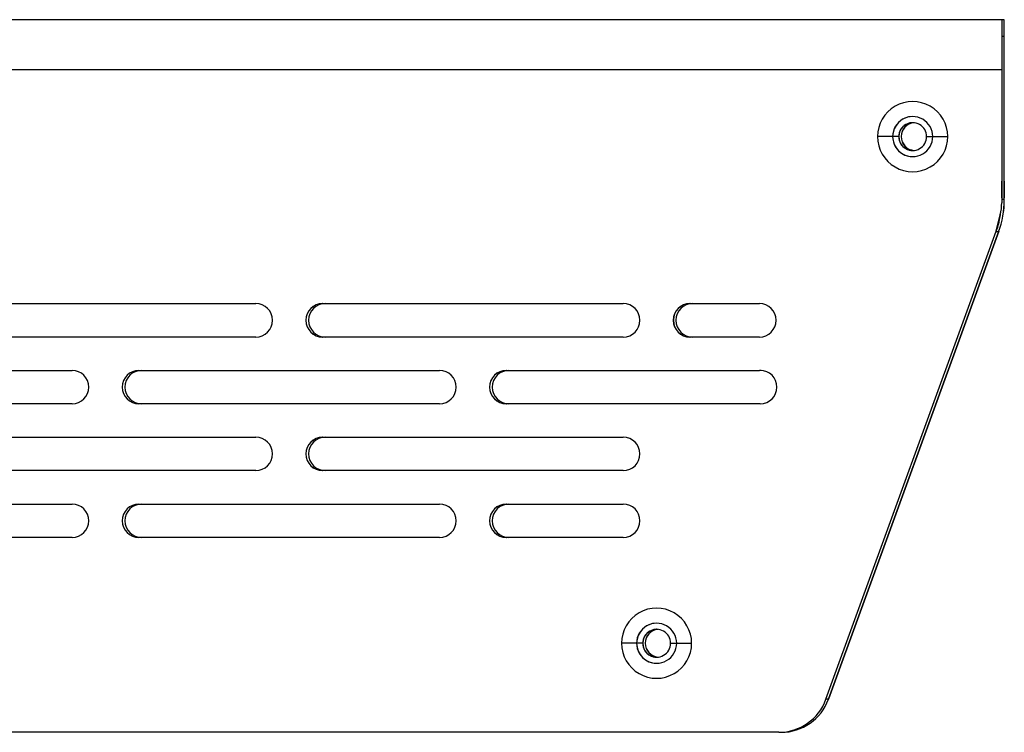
# Model space of a CAD drawing. Header units: millimetres. Extents: x -186 to 167, y -17 to 277.
# Tile 41 of 44: x 79 to 167, y 125 to 189. Entities that reach past the tile are written whole.
import ezdxf

# ---------------------------------------------------------------- set-up
doc = ezdxf.new("R2010")
doc.units = ezdxf.units.MM

msp = doc.modelspace()

# ---------------------------------------------------------------- linework, layer by layer
at = {"color": 7, "linetype": 'Continuous', "lineweight": 25}
for p, q in [((166.97, 188.858), (1.758, 188.858)), ((166.757, 188.858), (166.746, 184.358)), ((166.757, 188.858), (166.757, 187.358)), ((166.97, 187.358), (166.97, 188.858)), ((166.757, 187.358), (166.75, 184.358)), ((166.97, 187.358), (166.757, 187.358)), ((166.977, 184.358), (166.97, 187.358)), ((166.75, 184.358), (1.747, 184.358)), ((166.746, 184.358), (166.746, 172.401)), ((166.75, 184.358), (166.75, 172.401)), ((166.977, 172.401), (166.977, 184.358)), ((166.981, 184.358), (166.977, 184.358)), ((166.981, 172.401), (166.981, 184.358)), ((166.75, 183.858), (166.756, 183.858)), ((166.756, 183.858), (166.756, 182.358)), ((166.977, 183.858), (166.971, 183.858)), ((166.971, 182.358), (166.971, 183.858)), ((166.75, 182.358), (166.756, 182.358)), ((166.754, 182.358), (166.754, 174.358)), ((166.971, 182.358), (166.973, 182.358)), ((166.973, 174.358), (166.973, 182.358)), ((157.51, 178.358), (155.596, 178.358)), ((157.717, 178.358), (157.725, 178.358)), ((160.002, 178.358), (161.896, 178.358)), ((166.756, 174.358), (166.75, 174.358)), ((166.756, 172.858), (166.756, 174.358)), ((166.971, 174.358), (166.971, 172.858)), ((166.973, 174.358), (166.971, 174.358)), ((166.756, 172.858), (166.75, 172.858)), ((166.977, 172.702), (166.75, 172.702)), ((166.971, 172.858), (166.977, 172.858)), ((166.746, 172.401), (166.75, 172.401)), ((166.977, 172.401), (166.981, 172.401)), ((166.257, 169.859), (166.617, 171.33)), ((166.26, 169.859), (166.621, 171.33)), ((166.621, 171.33), (166.617, 171.33)), ((150.955, 127.819), (166.257, 169.859)), ((150.959, 127.819), (166.26, 169.859)), ((166.487, 169.859), (151.186, 127.819)), ((151.19, 127.819), (166.491, 169.859)), ((166.257, 169.859), (166.26, 169.859)), ((166.488, 169.861), (166.487, 169.859)), ((166.487, 169.859), (166.491, 169.859)), ((166.491, 169.859), (166.5, 169.896)), ((166.464, 169.795), (166.237, 169.795)), ((72.746, 163.358), (99.746, 163.358)), ((105.746, 163.358), (132.746, 163.358)), ((138.746, 163.358), (144.987, 163.358)), ((99.746, 160.358), (72.746, 160.358)), ((132.746, 160.358), (105.746, 160.358)), ((144.987, 160.358), (138.746, 160.358)), ((56.247, 157.358), (83.246, 157.358)), ((89.246, 157.358), (116.246, 157.358)), ((122.246, 157.358), (144.99, 157.356)), ((145.129, 157.356), (144.991, 157.356)), ((83.246, 154.358), (56.247, 154.358)), ((116.246, 154.358), (89.246, 154.358)), ((145.058, 154.358), (122.246, 154.358)), ((72.746, 151.358), (99.746, 151.358)), ((105.746, 151.358), (132.746, 151.358)), ((99.746, 148.358), (72.746, 148.358)), ((132.746, 148.358), (105.746, 148.358)), ((56.247, 145.358), (83.246, 145.358)), ((89.246, 145.358), (116.246, 145.358)), ((122.246, 145.358), (132.746, 145.358)), ((83.246, 142.358), (56.247, 142.358)), ((116.246, 142.358), (89.246, 142.358)), ((132.746, 142.358), (122.246, 142.358)), ((134.51, 132.858), (132.596, 132.858)), ((134.717, 132.858), (134.725, 132.858)), ((137.002, 132.858), (138.896, 132.858)), ((151.19, 127.819), (150.955, 127.819)), ((146.73, 124.858), (6.247, 124.858))]:
    msp.add_line(p, q, dxfattribs=at)
for centre, radius, start, end in [((-29.731, 186.916), 196.71, 359.93954, 0.56543), ((158.746, 178.358), 3.15, 359.99987, 180.00013), ((158.75, 178.358), 1.8, 359.99986, 180.00014), ((158.75, 178.358), 1.8, 90.00009, 180.00009), ((158.752, 178.358), 1.25, 359.99986, 180.00014), ((158.76, 178.358), 1.25, 90.00009, 180.00009), ((158.967, 178.358), 1.25, 94.94113, 180.00008), ((158.975, 178.358), 1.25, 95.12567, 180.00008), ((158.746, 178.358), 3.15, 179.99987, 0.00013), ((158.75, 178.358), 1.8, 179.99986, 0.00014), ((158.75, 178.358), 1.8, 179.99991, 269.99991), ((158.752, 178.358), 1.25, 179.99986, 0.00014), ((158.76, 178.358), 1.25, 179.99991, 269.99991), ((158.967, 178.358), 1.25, 179.99992, 265.05887), ((158.975, 178.358), 1.25, 179.99992, 264.87433), ((158.477, 172.702), 8.5, 340.00006, 0), ((158.25, 172.702), 8.5, 340.00006, 352.54856), ((162.246, 172.401), 4.5, 346.23978, 0), ((162.25, 172.401), 4.5, 346.23978, 0), ((162.481, 172.401), 4.5, 348.86224, 0), ((162.477, 172.401), 4.5, 349.75253, 0), ((99.746, 161.858), 1.5, 270.00014, 89.99986), ((105.746, 161.858), 1.5, 90.00014, 269.99986), ((105.75, 161.858), 1.5, 90.00014, 269.99986), ((105.977, 161.858), 1.5, 90.00014, 269.99986), ((105.981, 161.858), 1.5, 90.00014, 269.99986), ((132.746, 161.858), 1.5, 270.00014, 89.99986), ((138.746, 161.858), 1.5, 90.00014, 269.99986), ((138.75, 161.858), 1.5, 90.00014, 269.99986), ((138.977, 161.858), 1.5, 90.00014, 269.99986), ((138.981, 161.858), 1.5, 90.00014, 269.99986), ((144.987, 161.858), 1.5, 270.00014, 89.99986), ((83.246, 155.858), 1.5, 270.00014, 89.99986), ((89.246, 155.858), 1.5, 90.00014, 269.99986), ((89.25, 155.858), 1.5, 90.00014, 269.99986), ((89.477, 155.858), 1.5, 90.00014, 269.99986), ((89.481, 155.858), 1.5, 90.00014, 269.99986), ((116.246, 155.858), 1.5, 270.00014, 89.99986), ((122.246, 155.858), 1.5, 90.00014, 269.99986), ((122.25, 155.858), 1.5, 90.00014, 269.99986), ((122.477, 155.858), 1.5, 90.00014, 269.99986), ((122.481, 155.858), 1.5, 90.00014, 269.99986), ((145.058, 155.858), 1.5, 90, 92.71508), ((145.061, 155.858), 1.5, 90, 92.71508), ((145.058, 155.858), 1.5, 270.00011, 89.99986), ((99.746, 149.858), 1.5, 270.00014, 89.99986), ((105.746, 149.858), 1.5, 90.00014, 269.99986), ((105.75, 149.858), 1.5, 90.00014, 269.99986), ((105.977, 149.858), 1.5, 90.00014, 269.99986), ((105.981, 149.858), 1.5, 90.00014, 269.99986), ((132.746, 149.858), 1.5, 270.00014, 89.99986), ((83.246, 143.858), 1.5, 270.00014, 89.99986), ((89.246, 143.858), 1.5, 90.00014, 269.99986), ((89.25, 143.858), 1.5, 90.00014, 269.99986), ((89.477, 143.858), 1.5, 90.00014, 269.99986), ((89.481, 143.858), 1.5, 90.00014, 269.99986), ((116.246, 143.858), 1.5, 270.00014, 89.99986), ((122.246, 143.858), 1.5, 90.00014, 269.99986), ((122.25, 143.858), 1.5, 90.00014, 269.99986), ((122.477, 143.858), 1.5, 90.00014, 269.99986), ((122.481, 143.858), 1.5, 90.00014, 269.99986), ((132.746, 143.858), 1.5, 270.00014, 89.99986), ((135.746, 132.858), 3.15, 359.99987, 180.00013), ((135.75, 132.858), 1.8, 359.99986, 180.00014), ((135.75, 132.858), 1.8, 90.00009, 180.00009), ((135.752, 132.858), 1.25, 359.99986, 180.00014), ((135.76, 132.858), 1.25, 90.00009, 180.00009), ((135.967, 132.858), 1.25, 94.94139, 180.00008), ((135.975, 132.858), 1.25, 95.12567, 180.00008), ((135.746, 132.858), 3.15, 179.99987, 0.00013), ((135.75, 132.858), 1.8, 179.99986, 0.00014), ((135.75, 132.858), 1.8, 179.99991, 269.99991), ((135.752, 132.858), 1.25, 179.99986, 0.00014), ((135.76, 132.858), 1.25, 179.99991, 269.99991), ((135.967, 132.858), 1.25, 179.99992, 265.05862), ((135.975, 132.858), 1.25, 179.99992, 264.87433), ((146.727, 129.358), 4.5, 270.00005, 340.00012), ((146.73, 129.358), 4.5, 270.00005, 340.00012), ((146.957, 129.358), 4.5, 270.00005, 340.00012)]:
    msp.add_arc(centre, radius, start, end, dxfattribs=at)

doc.saveas('drawing.dxf')
